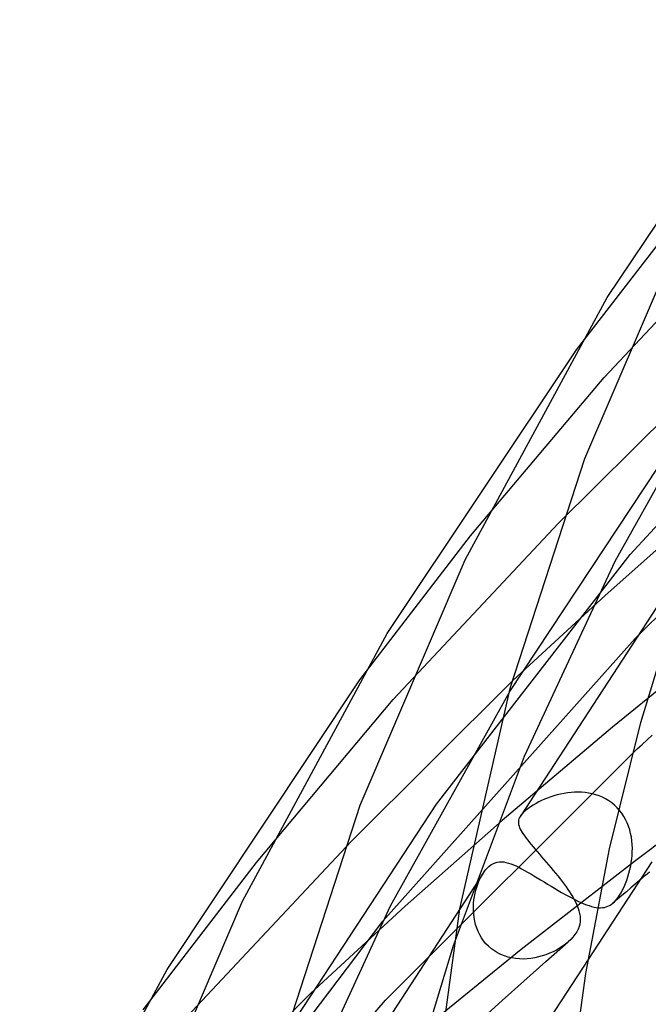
# Model space of a CAD drawing. Header units: millimetres. Extents: x -374 to 374, y -188 to 321.
# Tile 17 of 112: x -288 to -270, y 120 to 149. Entities that reach past the tile are written whole.
import ezdxf

# ---------------------------------------------------------------- set-up
doc = ezdxf.new("R2010")
doc.units = ezdxf.units.MM
doc.layers.add('HIDDEN', color=7, linetype='Continuous')
doc.layers.add('THICK', color=7, linetype='Continuous')

msp = doc.modelspace()

# ---------------------------------------------------------------- linework, layer by layer
at = {"layer": 'HIDDEN'}
for p, q in [((-271.084, 138.417), (-266.299, 143.514)), ((-271.901, 139.237), (-268.689, 143.393)), ((-270.313, 133.172), (-262.323, 141.844)), ((-270.761, 132.971), (-267.259, 139.222)), ((-272.438, 134.094), (-267.795, 138.709)), ((-275.038, 133.72), (-271.084, 138.417)), ((-270.169, 130.687), (-263.712, 137.049)), ((-273.876, 129.116), (-269.482, 135.759)), ((-271.056, 131.961), (-268.262, 134.433)), ((-277.332, 128.872), (-272.438, 134.094)), ((-278.319, 129.463), (-275.038, 133.72)), ((-276.046, 125.779), (-270.313, 133.172)), ((-273.441, 127.194), (-270.761, 132.971)), ((-268.792, 132.741), (-273.563, 125.425)), ((-273.786, 129.438), (-271.056, 131.961)), ((-277.641, 122.316), (-270.169, 130.687)), ((-267.458, 130.794), (-270.838, 128.061)), ((-278.578, 124.673), (-273.786, 129.438)), ((-277.409, 122.769), (-273.876, 129.116)), ((-281.386, 124.047), (-277.332, 128.872)), ((-270.838, 128.061), (-274.107, 125.295)), ((-277.56, 119.968), (-270.248, 127.275)), ((-275.545, 121.588), (-273.441, 127.194)), ((-266.714, 126.672), (-270.187, 124.082)), ((-272.664, 125.991), (-272.758, 125.957)), ((-272.569, 126.023), (-272.664, 125.991)), ((-272.471, 126.05), (-272.569, 126.023)), ((-272.372, 126.075), (-272.471, 126.05)), ((-272.271, 126.095), (-272.372, 126.075)), ((-272.168, 126.111), (-272.271, 126.095)), ((-272.064, 126.123), (-272.168, 126.111)), ((-271.959, 126.13), (-272.064, 126.123)), ((-271.854, 126.132), (-271.959, 126.13)), ((-271.749, 126.129), (-271.854, 126.132)), ((-271.644, 126.12), (-271.749, 126.129)), ((-271.539, 126.105), (-271.644, 126.12)), ((-271.436, 126.083), (-271.539, 126.105)), ((-271.333, 126.056), (-271.436, 126.083)), ((-271.233, 126.021), (-271.333, 126.056)), ((-271.134, 125.98), (-271.233, 126.021)), ((-271.039, 125.932), (-271.134, 125.98)), ((-280.489, 119.016), (-276.046, 125.779)), ((-273.267, 125.696), (-273.348, 125.639)), ((-273.184, 125.749), (-273.267, 125.696)), ((-273.101, 125.797), (-273.184, 125.749)), ((-273.02, 125.841), (-273.101, 125.797)), ((-272.936, 125.882), (-273.02, 125.841)), ((-272.848, 125.921), (-272.936, 125.882)), ((-272.758, 125.957), (-272.848, 125.921)), ((-270.947, 125.877), (-271.039, 125.932)), ((-270.86, 125.816), (-270.947, 125.877)), ((-270.777, 125.747), (-270.86, 125.816)), ((-270.699, 125.672), (-270.777, 125.747)), ((-273.564, 125.424), (-273.588, 125.381)), ((-273.547, 125.449), (-273.564, 125.424)), ((-273.527, 125.474), (-273.547, 125.449)), ((-273.505, 125.5), (-273.527, 125.474)), ((-273.48, 125.526), (-273.505, 125.5)), ((-273.453, 125.552), (-273.48, 125.526)), ((-273.422, 125.579), (-273.453, 125.552)), ((-273.348, 125.639), (-273.422, 125.579)), ((-270.627, 125.592), (-270.699, 125.672)), ((-270.561, 125.506), (-270.627, 125.592)), ((-270.5, 125.416), (-270.561, 125.506)), ((-270.447, 125.32), (-270.5, 125.416)), ((-276.974, 122.76), (-274.107, 125.295)), ((-273.617, 125.298), (-273.622, 125.256)), ((-273.622, 125.256), (-273.622, 125.214)), ((-273.622, 125.214), (-273.616, 125.171)), ((-273.606, 125.34), (-273.617, 125.298)), ((-273.616, 125.171), (-273.604, 125.126)), ((-273.588, 125.381), (-273.606, 125.34)), ((-273.604, 125.126), (-273.588, 125.081)), ((-270.4, 125.222), (-270.447, 125.32)), ((-270.36, 125.121), (-270.4, 125.222)), ((-270.326, 125.017), (-270.36, 125.121)), ((-273.588, 125.081), (-273.567, 125.034)), ((-273.567, 125.034), (-273.541, 124.985)), ((-273.541, 124.985), (-273.511, 124.934)), ((-273.511, 124.934), (-273.476, 124.881)), ((-273.476, 124.881), (-273.437, 124.826)), ((-273.437, 124.826), (-273.394, 124.768)), ((-270.299, 124.91), (-270.326, 125.017)), ((-270.277, 124.802), (-270.299, 124.91)), ((-283.58, 119.327), (-278.578, 124.673)), ((-273.394, 124.768), (-273.348, 124.708)), ((-273.348, 124.708), (-273.297, 124.646)), ((-273.297, 124.646), (-273.244, 124.581)), ((-273.244, 124.581), (-273.187, 124.514)), ((-270.262, 124.693), (-270.277, 124.802)), ((-270.252, 124.584), (-270.262, 124.693)), ((-270.248, 124.475), (-270.252, 124.584)), ((-273.187, 124.514), (-273.128, 124.444)), ((-273.128, 124.444), (-273.065, 124.371)), ((-273.065, 124.371), (-273, 124.296)), ((-273, 124.296), (-272.934, 124.219)), ((-270.265, 124.153), (-270.255, 124.259)), ((-270.255, 124.259), (-270.249, 124.367)), ((-270.249, 124.367), (-270.248, 124.475)), ((-284.737, 119.69), (-281.386, 124.047)), ((-274.527, 123.905), (-274.496, 123.933)), ((-274.496, 123.933), (-274.437, 123.978)), ((-274.437, 123.978), (-274.377, 124.014)), ((-274.377, 124.014), (-274.315, 124.041)), ((-274.315, 124.041), (-274.252, 124.059)), ((-274.252, 124.059), (-274.188, 124.068)), ((-274.188, 124.068), (-274.124, 124.069)), ((-274.124, 124.069), (-274.059, 124.064)), ((-274.059, 124.064), (-273.991, 124.052)), ((-273.991, 124.052), (-273.921, 124.034)), ((-273.921, 124.034), (-273.848, 124.01)), ((-273.848, 124.01), (-273.773, 123.981)), ((-273.773, 123.981), (-273.694, 123.947)), ((-273.694, 123.947), (-273.613, 123.908)), ((-270.187, 124.082), (-273.543, 121.472)), ((-272.934, 124.219), (-272.866, 124.141)), ((-272.866, 124.141), (-272.797, 124.061)), ((-272.797, 124.061), (-272.727, 123.979)), ((-272.727, 123.979), (-272.658, 123.897)), ((-270.32, 123.837), (-270.297, 123.946)), ((-270.297, 123.946), (-270.279, 124.048)), ((-270.279, 124.048), (-270.265, 124.153)), ((-274.669, 123.729), (-279.531, 116.273)), ((-274.755, 123.578), (-274.714, 123.655)), ((-274.714, 123.655), (-274.67, 123.727)), ((-274.67, 123.727), (-274.642, 123.768)), ((-274.642, 123.768), (-274.614, 123.806)), ((-274.614, 123.806), (-274.586, 123.842)), ((-274.586, 123.842), (-274.556, 123.874)), ((-274.556, 123.874), (-274.527, 123.905)), ((-273.613, 123.908), (-273.528, 123.864)), ((-273.528, 123.864), (-273.44, 123.817)), ((-273.44, 123.817), (-273.35, 123.766)), ((-273.35, 123.766), (-273.257, 123.712)), ((-273.257, 123.712), (-273.162, 123.656)), ((-273.162, 123.656), (-273.064, 123.597)), ((-272.658, 123.897), (-272.589, 123.815)), ((-272.589, 123.815), (-272.521, 123.733)), ((-272.521, 123.733), (-272.455, 123.65)), ((-272.455, 123.65), (-272.39, 123.569)), ((-270.379, 123.625), (-270.348, 123.73)), ((-270.348, 123.73), (-270.32, 123.837)), ((-274.857, 123.322), (-274.827, 123.411)), ((-274.827, 123.411), (-274.792, 123.496)), ((-274.792, 123.496), (-274.755, 123.578)), ((-273.064, 123.597), (-272.964, 123.536)), ((-272.964, 123.536), (-272.862, 123.473)), ((-272.862, 123.473), (-272.76, 123.411)), ((-272.76, 123.411), (-272.656, 123.348)), ((-272.656, 123.348), (-272.551, 123.285)), ((-272.39, 123.569), (-272.328, 123.488)), ((-272.328, 123.488), (-272.268, 123.409)), ((-272.268, 123.409), (-272.211, 123.33)), ((-270.493, 123.329), (-270.452, 123.424)), ((-270.452, 123.424), (-270.414, 123.522)), ((-270.414, 123.522), (-270.379, 123.625)), ((-270.161, 123.411), (-270.293, 123.298)), ((-270.028, 123.523), (-270.161, 123.411)), ((-274.926, 123.041), (-274.907, 123.138)), ((-274.907, 123.138), (-274.884, 123.231)), ((-274.884, 123.231), (-274.857, 123.322)), ((-272.551, 123.285), (-272.447, 123.223)), ((-272.447, 123.223), (-272.344, 123.163)), ((-272.344, 123.163), (-272.242, 123.105)), ((-272.242, 123.105), (-272.142, 123.049)), ((-272.211, 123.33), (-272.157, 123.253)), ((-272.157, 123.253), (-272.106, 123.176)), ((-272.106, 123.176), (-272.058, 123.101)), ((-272.058, 123.101), (-272.013, 123.028)), ((-270.557, 123.073), (-270.689, 122.96)), ((-270.676, 123.007), (-270.628, 123.077)), ((-270.628, 123.077), (-270.581, 123.155)), ((-270.581, 123.155), (-270.536, 123.24)), ((-270.425, 123.185), (-270.557, 123.073)), ((-270.536, 123.24), (-270.493, 123.329)), ((-270.293, 123.298), (-270.425, 123.185)), ((-280.12, 116.887), (-277.409, 122.769)), ((-274.955, 122.736), (-274.951, 122.84)), ((-274.951, 122.84), (-274.941, 122.941)), ((-274.941, 122.941), (-274.926, 123.041)), ((-272.142, 123.049), (-272.045, 122.998)), ((-272.045, 122.998), (-271.951, 122.949)), ((-272.013, 123.028), (-271.973, 122.956)), ((-271.973, 122.956), (-271.936, 122.885)), ((-271.951, 122.949), (-271.859, 122.905)), ((-271.936, 122.885), (-271.903, 122.817)), ((-271.903, 122.817), (-271.874, 122.749)), ((-271.859, 122.905), (-271.771, 122.865)), ((-271.771, 122.865), (-271.687, 122.829)), ((-271.687, 122.829), (-271.606, 122.797)), ((-271.606, 122.797), (-271.528, 122.771)), ((-271.528, 122.771), (-271.454, 122.749)), ((-270.973, 122.751), (-270.923, 122.776)), ((-270.923, 122.776), (-270.874, 122.806)), ((-270.874, 122.806), (-270.826, 122.843)), ((-270.826, 122.843), (-270.775, 122.889)), ((-270.689, 122.96), (-270.821, 122.847)), ((-270.775, 122.889), (-270.725, 122.944)), ((-270.725, 122.944), (-270.676, 123.007)), ((-279.778, 120.167), (-276.974, 122.76)), ((-274.955, 122.631), (-274.955, 122.736)), ((-274.948, 122.525), (-274.955, 122.631)), ((-274.935, 122.419), (-274.948, 122.525)), ((-271.874, 122.749), (-271.849, 122.684)), ((-271.849, 122.684), (-271.828, 122.619)), ((-271.828, 122.619), (-271.809, 122.54)), ((-271.809, 122.54), (-271.796, 122.462)), ((-271.454, 122.749), (-271.383, 122.731)), ((-271.383, 122.731), (-271.316, 122.719)), ((-271.316, 122.719), (-271.252, 122.711)), ((-271.252, 122.711), (-271.19, 122.709)), ((-271.19, 122.709), (-271.132, 122.712)), ((-271.132, 122.712), (-271.077, 122.72)), ((-271.077, 122.72), (-271.024, 122.733)), ((-271.024, 122.733), (-270.973, 122.751)), ((-283.071, 115.138), (-277.641, 122.316)), ((-274.916, 122.314), (-274.935, 122.419)), ((-274.89, 122.21), (-274.916, 122.314)), ((-274.857, 122.108), (-274.89, 122.21)), ((-271.805, 122.227), (-271.826, 122.149)), ((-271.793, 122.305), (-271.805, 122.227)), ((-271.796, 122.462), (-271.791, 122.384)), ((-271.791, 122.384), (-271.793, 122.305)), ((-274.817, 122.008), (-274.857, 122.108)), ((-274.77, 121.911), (-274.817, 122.008)), ((-274.715, 121.818), (-274.77, 121.911)), ((-271.947, 121.916), (-272.006, 121.84)), ((-271.896, 121.993), (-271.947, 121.916)), ((-271.856, 122.07), (-271.896, 121.993)), ((-271.826, 122.149), (-271.856, 122.07)), ((-274.653, 121.729), (-274.715, 121.818)), ((-274.584, 121.645), (-274.653, 121.729)), ((-274.508, 121.567), (-274.584, 121.645)), ((-272.807, 121.118), (-272.15, 121.696)), ((-272.231, 121.63), (-272.315, 121.568)), ((-272.152, 121.694), (-272.231, 121.63)), ((-272.074, 121.767), (-272.15, 121.696)), ((-272.006, 121.84), (-272.074, 121.767)), ((-273.543, 121.472), (-276.799, 118.83)), ((-274.424, 121.494), (-274.508, 121.567)), ((-274.335, 121.429), (-274.424, 121.494)), ((-274.24, 121.372), (-274.335, 121.429)), ((-274.141, 121.322), (-274.24, 121.372)), ((-274.037, 121.28), (-274.141, 121.322)), ((-272.806, 121.317), (-272.915, 121.281)), ((-272.7, 121.359), (-272.806, 121.317)), ((-272.598, 121.405), (-272.7, 121.359)), ((-272.499, 121.456), (-272.598, 121.405)), ((-272.404, 121.51), (-272.499, 121.456)), ((-272.315, 121.568), (-272.404, 121.51)), ((-271.559, 121.176), (-276.4, 113.752)), ((-273.929, 121.247), (-274.037, 121.28)), ((-273.82, 121.221), (-273.929, 121.247)), ((-273.708, 121.203), (-273.82, 121.221)), ((-273.594, 121.194), (-273.708, 121.203)), ((-273.48, 121.191), (-273.594, 121.194)), ((-273.365, 121.196), (-273.48, 121.191)), ((-273.46, 120.539), (-272.807, 121.118)), ((-273.251, 121.208), (-273.365, 121.196)), ((-273.138, 121.226), (-273.251, 121.208)), ((-273.025, 121.251), (-273.138, 121.226)), ((-272.915, 121.281), (-273.025, 121.251)), ((-274.108, 119.958), (-273.46, 120.539)), ((-284.717, 115.252), (-279.778, 120.167)), ((-284.676, 111.794), (-277.56, 119.968)), ((-274.75, 119.376), (-274.108, 119.958))]:
    msp.add_line(p, q, dxfattribs=at)
at = {"layer": 'THICK'}
for p, q in [((-270.991, 140.781), (-265.483, 149.009)), ((-271.658, 136.012), (-268.606, 143.122)), ((-275.203, 133.015), (-270.991, 140.781)), ((-277.512, 130.832), (-271.901, 139.237)), ((-273.862, 129.238), (-271.658, 136.012)), ((-278.314, 125.75), (-275.203, 133.015)), ((-269.999, 128.198), (-268.841, 131.997)), ((-281.8, 122.907), (-277.512, 130.832)), ((-284.033, 120.884), (-278.319, 129.463)), ((-275.357, 122.672), (-273.862, 129.238)), ((-270.923, 124.458), (-269.999, 128.198)), ((-269.808, 127.683), (-269.66, 127.819)), ((-270.101, 127.411), (-269.955, 127.547)), ((-269.955, 127.547), (-269.808, 127.683)), ((-270.248, 127.275), (-270.101, 127.411)), ((-280.56, 118.832), (-278.314, 125.75)), ((-271.628, 120.757), (-270.923, 124.458)), ((-269.673, 124.067), (-271.559, 121.176)), ((-269.856, 123.668), (-269.914, 123.62)), ((-269.799, 123.717), (-269.856, 123.668)), ((-269.742, 123.765), (-269.799, 123.717)), ((-269.971, 123.571), (-270.028, 123.523)), ((-269.914, 123.62), (-269.971, 123.571)), ((-284.97, 115.489), (-281.8, 122.907)), ((-276.217, 116.302), (-275.357, 122.672)), ((-276.718, 117.717), (-275.545, 121.588)), ((-288.398, 112.8), (-284.033, 120.884)), ((-272.114, 117.151), (-271.628, 120.757))]:
    msp.add_line(p, q, dxfattribs=at)

doc.saveas('drawing.dxf')
